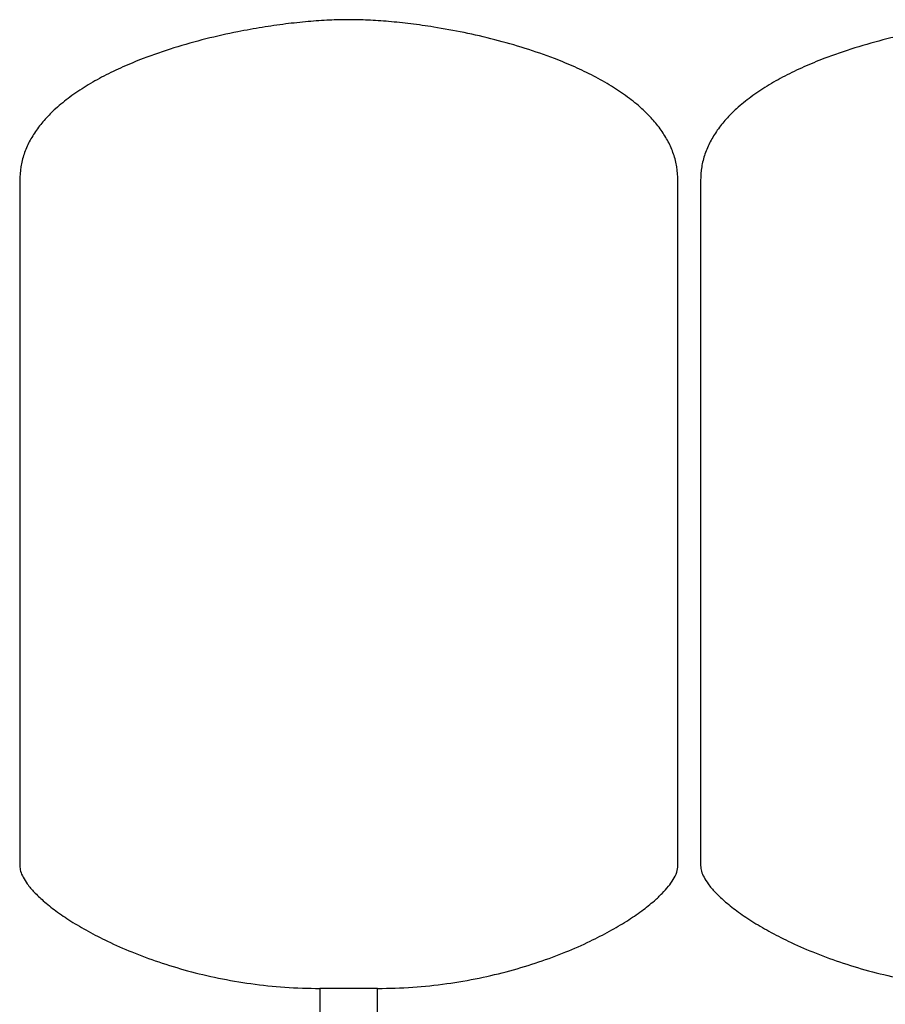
# Model space of a CAD drawing. Header units: millimetres. Extents: x 10 to 1871, y 6 to 886.
# Tile 5 of 8: x 961 to 1342, y 452 to 886. Entities that reach past the tile are written whole.
import ezdxf

# ---------------------------------------------------------------- set-up
doc = ezdxf.new("R2010")
doc.units = ezdxf.units.MM

msp = doc.modelspace()

# ---------------------------------------------------------------- linework, layer by layer
at = {"color": 7, "linetype": 'Continuous', "lineweight": 25}
for p, q in [((961.06, 815.51), (961.06, 513.51)), ((1251.06, 513.51), (1251.06, 815.51)), ((1261.06, 815.51), (1261.06, 513.51)), ((1093.36, 459.37), (1093.36, 445.42)), ((1106.06, 459.37), (1093.36, 459.37)), ((1118.76, 459.37), (1106.06, 459.37)), ((1118.76, 445.42), (1118.76, 459.37))]:
    msp.add_line(p, q, dxfattribs=at)
for points, knots in [([(1106.06, 886.37), (1103.2, 886.32), (1097.23, 886.23), (1087.95, 885.56), (1078.08, 884.51), (1067.75, 883.02), (1056, 880.9), (1043, 877.99), (1029.02, 874.08), (1016.85, 869.88), (1006.58, 865.64), (998.2, 861.63), (990.39, 857.24), (983.25, 852.47), (977.23, 847.59), (972.29, 842.67), (968.37, 837.8), (965.19, 832.64), (962.85, 827.19), (961.34, 821.44), (961.15, 817.5), (961.06, 815.51)], [0, 0, 0, 0, 0.049323, 0.103085, 0.160501, 0.220781, 0.28314, 0.366646, 0.450689, 0.533653, 0.58884, 0.642414, 0.694018, 0.743382, 0.790357, 0.827695, 0.863525, 0.898127, 0.931954, 0.965643, 1, 1, 1, 1]), ([(1251.06, 815.51), (1250.96, 817.5), (1250.78, 821.44), (1249.26, 827.19), (1246.92, 832.64), (1243.74, 837.8), (1239.82, 842.67), (1234.88, 847.59), (1228.86, 852.47), (1221.72, 857.24), (1213.91, 861.63), (1205.53, 865.64), (1195.47, 869.8), (1183.72, 873.87), (1170.38, 877.65), (1156.94, 880.75), (1144.58, 883), (1133.49, 884.58), (1123.81, 885.59), (1114.71, 886.23), (1108.86, 886.32), (1106.06, 886.37)], [0, 0, 0, 0, 0.034357, 0.068046, 0.101873, 0.136475, 0.172305, 0.209643, 0.256618, 0.305982, 0.357586, 0.41116, 0.466347, 0.545506, 0.625712, 0.705568, 0.783603, 0.842654, 0.898903, 0.951599, 1, 1, 1, 1]), ([(1406.06, 886.37), (1403.2, 886.32), (1397.23, 886.23), (1387.95, 885.56), (1378.08, 884.51), (1367.75, 883.02), (1356, 880.9), (1343, 877.99), (1329.02, 874.08), (1316.85, 869.88), (1306.58, 865.64), (1298.2, 861.63), (1290.39, 857.24), (1283.25, 852.47), (1277.23, 847.59), (1272.29, 842.67), (1268.37, 837.8), (1265.19, 832.64), (1262.85, 827.19), (1261.34, 821.44), (1261.15, 817.5), (1261.06, 815.51)], [0, 0, 0, 0, 0.049323, 0.103085, 0.160501, 0.220781, 0.28314, 0.366646, 0.450689, 0.533653, 0.58884, 0.642414, 0.694018, 0.743382, 0.790357, 0.827695, 0.863525, 0.898127, 0.931954, 0.965643, 1, 1, 1, 1]), ([(961.06, 513.51), (961.14, 512.69), (961.33, 510.89), (962.58, 508.18), (964.58, 505.07), (967.56, 501.61), (971.76, 497.63), (977.15, 493.36), (983.76, 488.87), (991.35, 484.41), (1000.32, 479.81), (1010.69, 475.24), (1022.49, 470.88), (1035.21, 467.01), (1048.77, 463.78), (1063.07, 461.32), (1078.01, 459.68), (1088.19, 459.47), (1093.36, 459.37)], [0, 0, 0, 0, 0.016622, 0.036153, 0.05912, 0.090838, 0.127593, 0.175262, 0.228868, 0.287991, 0.35219, 0.431201, 0.515618, 0.604837, 0.698312, 0.795569, 0.896225, 1, 1, 1, 1]), ([(1118.76, 459.37), (1123.92, 459.47), (1134.1, 459.68), (1149.04, 461.32), (1163.34, 463.78), (1176.9, 467.01), (1189.62, 470.88), (1201.42, 475.24), (1211.79, 479.81), (1220.76, 484.41), (1228.35, 488.87), (1234.96, 493.36), (1240.15, 497.47), (1244.04, 501.12), (1246.83, 504.22), (1249.03, 507.3), (1250.66, 510.34), (1250.93, 512.53), (1251.06, 513.51)], [0, 0, 0, 0, 0.103778, 0.204436, 0.301697, 0.395174, 0.484396, 0.568815, 0.647829, 0.712029, 0.771154, 0.824762, 0.872432, 0.903943, 0.931838, 0.95609, 0.980149, 1, 1, 1, 1]), ([(1261.06, 513.51), (1261.14, 512.69), (1261.33, 510.89), (1262.58, 508.18), (1264.58, 505.07), (1267.56, 501.61), (1271.76, 497.63), (1277.15, 493.36), (1283.76, 488.87), (1291.35, 484.41), (1300.32, 479.81), (1310.69, 475.24), (1322.49, 470.88), (1335.21, 467.01), (1348.77, 463.78), (1363.07, 461.32), (1378.01, 459.68), (1388.19, 459.47), (1393.36, 459.37)], [0, 0, 0, 0, 0.016622, 0.036153, 0.05912, 0.090838, 0.127593, 0.175262, 0.228868, 0.287991, 0.35219, 0.431201, 0.515618, 0.604837, 0.698312, 0.795569, 0.896225, 1, 1, 1, 1])]:
    msp.add_open_spline(points, degree=3, knots=knots, dxfattribs=at)

doc.saveas('drawing.dxf')
